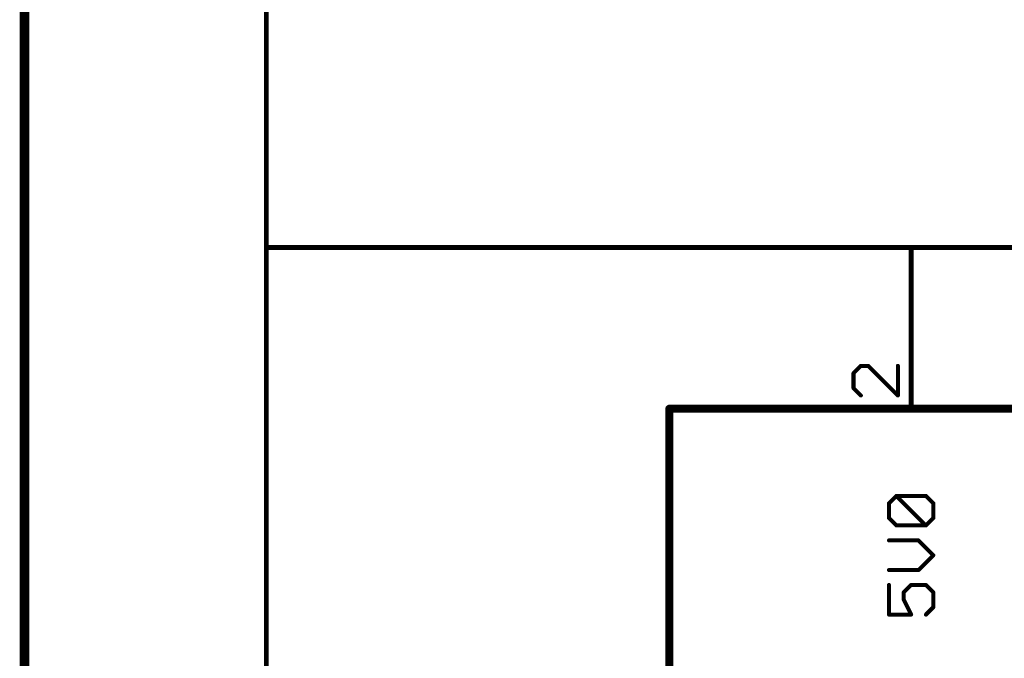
# Model space of a CAD drawing. Extents: x -74 to 107, y -89 to 175.
# Tile 7 of 25: x -74 to -43, y 68 to 88. Entities that reach past the tile are written whole.
import ezdxf

# ---------------------------------------------------------------- set-up
doc = ezdxf.new("R2010")
doc.units = 0
for name, color, linetype in [('91', 94, 'CONTINUOUS'), ('94', 14, 'CONTINUOUS'), ('95', 251, 'CONTINUOUS')]:
    doc.layers.add(name, color=color, linetype=linetype)

msp = doc.modelspace()

# ---------------------------------------------------------------- linework, layer by layer
at = {"layer": '91', "const_width": 0.1524}
for points in [[(-66.04, 81.28), (-66.04, 121.92)], [(-66.04, 66.04), (-66.04, 81.28)], [(-66.04, 81.28), (-45.72, 81.28)], [(-45.72, 81.28), (30.48, 81.28)], [(-45.72, 81.28), (-45.72, 78.74)]]:
    msp.add_lwpolyline(points, dxfattribs=at)
at = {"layer": '91', "const_width": 0.0762}
for points in [[(-66.0019, 81.28, 1), (-66.0781, 81.28)], [(-66.04, 81.3181, 1), (-66.04, 81.2419)], [(-66.0781, 81.28, 1), (-66.0019, 81.28)], [(-45.72, 81.3181, 1), (-45.72, 81.2419)], [(-45.6819, 81.28, 1), (-45.7581, 81.28)], [(-45.72, 81.2419, 1), (-45.72, 81.3181)], [(-45.7581, 78.74, 1), (-45.6819, 78.74)]]:
    msp.add_lwpolyline(points, format="xyb", dxfattribs=at)
at = {"layer": '94'}
for points, const_width in [([(-73.66, -88.9), (-73.66, 175.26)], 0.3), ([(-45.72, 78.74), (-45.72, 76.2)], 0.1524), ([(-53.34, 76.2), (-27.94, 76.2)], 0.254), ([(-53.34, 27.94), (-53.34, 76.2)], 0.254)]:
    msp.add_lwpolyline(points, dxfattribs=dict(at, const_width=const_width))
for points, const_width in [([(-45.6819, 78.74, 1), (-45.7581, 78.74)], 0.0762), ([(-53.34, 76.2635, 1), (-53.34, 76.1365)], 0.127), ([(-53.2765, 76.2, 1), (-53.4035, 76.2)], 0.127), ([(-45.7581, 76.2, 1), (-45.6819, 76.2)], 0.0762)]:
    msp.add_lwpolyline(points, format="xyb", dxfattribs=dict(at, const_width=const_width))
at = {"layer": '95', "const_width": 0.127}
for points in [[(-47.3043, 77.5512), (-47.5373, 77.3182)], [(-47.0712, 77.5512), (-47.3043, 77.5512)], [(-46.1391, 76.6191), (-47.0712, 77.5512)], [(-46.1391, 77.5512), (-46.1391, 76.6191)], [(-47.5373, 77.3182), (-47.5373, 76.8521)], [(-47.5373, 76.8521), (-47.3043, 76.6191)], [(-46.4197, 73.2225), (-46.1867, 73.4555)], [(-46.4197, 72.7565), (-46.4197, 73.2225)], [(-46.1867, 73.4555), (-45.2545, 73.4555)], [(-45.2545, 72.5234), (-46.1867, 73.4555)], [(-45.2545, 73.4555), (-45.0215, 73.2225)], [(-45.0215, 73.2225), (-45.0215, 72.7565)], [(-46.1867, 72.5234), (-46.4197, 72.7565)], [(-45.0215, 72.7565), (-45.2545, 72.5234)], [(-45.2545, 72.5234), (-46.1867, 72.5234)], [(-45.4876, 72.0523), (-46.4197, 72.0523)], [(-45.0215, 71.5862), (-45.4876, 72.0523)], [(-45.4876, 71.1201), (-45.0215, 71.5862)], [(-46.4197, 71.1201), (-45.4876, 71.1201)], [(-46.4197, 70.649), (-46.4197, 69.7169)], [(-45.9536, 70.416), (-45.7206, 70.649)], [(-45.9536, 70.1829), (-45.9536, 70.416)], [(-45.7206, 70.649), (-45.2545, 70.649)], [(-45.2545, 70.649), (-45.0215, 70.416)], [(-45.0215, 70.416), (-45.0215, 69.9499)], [(-45.7206, 69.7169), (-45.9536, 70.1829)], [(-45.0215, 69.9499), (-45.2545, 69.7169)], [(-46.4197, 69.7169), (-45.7206, 69.7169)]]:
    msp.add_lwpolyline(points, dxfattribs=at)
at = {"layer": '95', "const_width": 0.0635}
for points in [[(-47.3043, 77.583, 1), (-47.3043, 77.5195)], [(-47.2818, 77.5288, 1), (-47.3267, 77.5737)], [(-47.0488, 77.5737, 1), (-47.0937, 77.5288)], [(-47.0712, 77.5195, 1), (-47.0712, 77.583)], [(-46.1073, 77.5512, 1), (-46.1709, 77.5512)], [(-47.5055, 77.3182, 1), (-47.569, 77.3182)], [(-47.5597, 77.3406, 1), (-47.5148, 77.2957)], [(-47.569, 76.8521, 1), (-47.5055, 76.8521)], [(-47.5148, 76.8746, 1), (-47.5597, 76.8297)], [(-47.3267, 76.5966, 1), (-47.2818, 76.6416)], [(-46.1709, 76.6191, 1), (-46.1073, 76.6191)], [(-46.1616, 76.5966, 1), (-46.1166, 76.6416)], [(-46.3879, 73.2225, 1), (-46.4514, 73.2225)], [(-46.4421, 73.245, 1), (-46.3972, 73.2001)], [(-46.1867, 73.4873, 1), (-46.1867, 73.4238)], [(-46.1642, 73.478, 1), (-46.2091, 73.4331)], [(-46.1642, 73.4331, 1), (-46.2091, 73.478)], [(-45.2321, 73.478, 1), (-45.277, 73.4331)], [(-45.2545, 73.4238, 1), (-45.2545, 73.4873)], [(-44.9898, 73.2225, 1), (-45.0533, 73.2225)], [(-45.044, 73.2001, 1), (-44.999, 73.245)], [(-46.4514, 72.7565, 1), (-46.3879, 72.7565)], [(-46.3972, 72.7789, 1), (-46.4421, 72.734)], [(-45.0533, 72.7565, 1), (-44.9898, 72.7565)], [(-44.999, 72.734, 1), (-45.044, 72.7789)], [(-46.1867, 72.5552, 1), (-46.1867, 72.4917)], [(-46.2091, 72.501, 1), (-46.1642, 72.5459)], [(-45.277, 72.5459, 1), (-45.2321, 72.501)], [(-45.277, 72.501, 1), (-45.2321, 72.5459)], [(-45.2545, 72.4917, 1), (-45.2545, 72.5552)], [(-46.4197, 72.084, 1), (-46.4197, 72.0205)], [(-45.4651, 72.0747, 1), (-45.51, 72.0298)], [(-45.4876, 72.0205, 1), (-45.4876, 72.084)], [(-44.999, 71.5638, 1), (-45.044, 71.6087)], [(-45.044, 71.5638, 1), (-44.999, 71.6087)], [(-46.4197, 71.1519, 1), (-46.4197, 71.0884)], [(-45.51, 71.1426, 1), (-45.4651, 71.0977)], [(-45.4876, 71.0884, 1), (-45.4876, 71.1519)], [(-46.3879, 70.649, 1), (-46.4514, 70.649)], [(-45.9219, 70.416, 1), (-45.9854, 70.416)], [(-45.9761, 70.4384, 1), (-45.9312, 70.3935)], [(-45.7206, 70.6807, 1), (-45.7206, 70.6172)], [(-45.6981, 70.6265, 1), (-45.743, 70.6714)], [(-45.2321, 70.6714, 1), (-45.277, 70.6265)], [(-45.2545, 70.6172, 1), (-45.2545, 70.6807)], [(-44.9898, 70.416, 1), (-45.0533, 70.416)], [(-45.044, 70.3935, 1), (-44.999, 70.4384)], [(-45.9854, 70.1829, 1), (-45.9219, 70.1829)], [(-45.9252, 70.1971, 1), (-45.982, 70.1687)], [(-45.0533, 69.9499, 1), (-44.9898, 69.9499)], [(-44.999, 69.9274, 1), (-45.044, 69.9723)], [(-46.4197, 69.7486, 1), (-46.4197, 69.6851)], [(-46.4514, 69.7169, 1), (-46.3879, 69.7169)], [(-45.749, 69.7027, 1), (-45.6922, 69.7311)], [(-45.7206, 69.6851, 1), (-45.7206, 69.7486)], [(-45.277, 69.7393, 1), (-45.2321, 69.6944)]]:
    msp.add_lwpolyline(points, format="xyb", dxfattribs=at)

doc.saveas('drawing.dxf')
